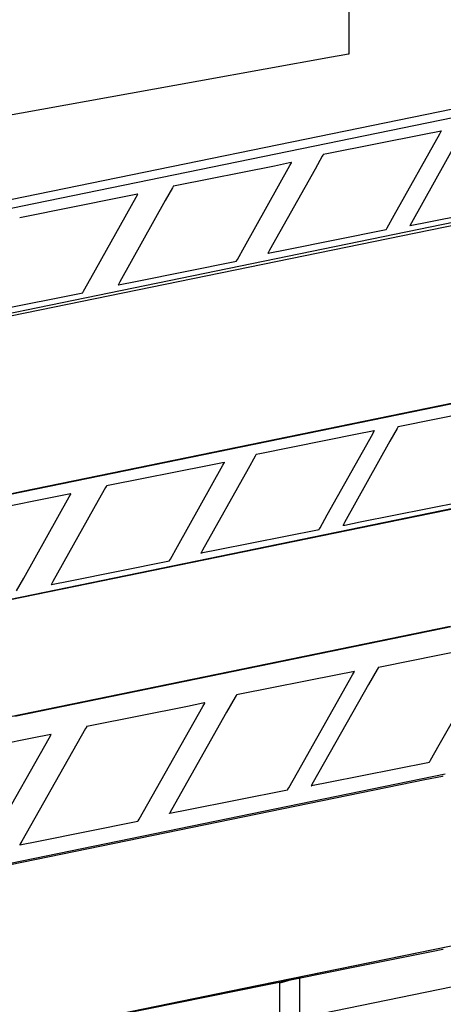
# Model space of a CAD drawing. Extents: x -3.57 to 3.57, y -2.08 to 2.06.
# Tile 143 of 219: x 0.04 to 0.19, y 0.66 to 1.02. Entities that reach past the tile are written whole.
import ezdxf

# ---------------------------------------------------------------- set-up
doc = ezdxf.new("R2010")
doc.units = 0

msp = doc.modelspace()

# ---------------------------------------------------------------- linework, layer by layer
at = {"layer": 'Layer 1', "color": 7, "linetype": 'CONTINUOUS'}
for p, q in [((0.156248, 1.048216), (0.156248, 1.005344)), ((0.466407, 1.040124), (0.02828, 0.950335)), ((0.156248, 1.005344), (0.156248, 1.003959)), ((0.15009, 1.002663), (0.102726, 0.994133)), ((0.154869, 1.003523), (0.15009, 1.002663)), ((0.155992, 1.003725), (0.154869, 1.003523)), ((0.15622, 1.003767), (0.155992, 1.003725)), ((0.156241, 1.00377), (0.15622, 1.003767)), ((0.156246, 1.003771), (0.156241, 1.00377)), ((0.156248, 1.003772), (0.156246, 1.003771)), ((0.156248, 1.003959), (0.156248, 1.003772)), ((0.156248, 1.003772), (0.156248, 1.003772)), ((0.156248, 1.003772), (0.156248, 1.003772)), ((0.156248, 1.003772), (0.156248, 1.003772)), ((0.156248, 1.003772), (0.156248, 1.003772)), ((0.156248, 1.003772), (0.156248, 1.003772)), ((0.156248, 1.003772), (0.156248, 1.003772)), ((0.156248, 1.003772), (0.156248, 1.003772)), ((0.156248, 1.003772), (0.156248, 1.003772)), ((0.156248, 1.003772), (0.156248, 1.003772)), ((0.102726, 0.994133), (-0.210776, 0.937677)), ((0.220588, 0.986663), (0.03983, 0.949584)), ((0.188588, 0.976209), (0.183144, 0.97512)), ((0.189137, 0.976319), (0.188588, 0.976209)), ((0.1887, 0.975288), (0.189267, 0.9763)), ((0.189266, 0.976345), (0.189137, 0.976319)), ((0.189292, 0.97635), (0.189266, 0.976345)), ((0.189267, 0.9763), (0.189295, 0.97635)), ((0.189294, 0.97635), (0.189292, 0.97635)), ((0.189295, 0.97635), (0.189294, 0.97635)), ((0.189295, 0.97635), (0.189295, 0.97635)), ((0.189295, 0.97635), (0.189295, 0.97635)), ((0.189295, 0.97635), (0.189295, 0.97635)), ((0.189295, 0.97635), (0.189295, 0.97635)), ((0.189295, 0.97635), (0.189295, 0.97635)), ((0.189295, 0.97635), (0.189295, 0.97635)), ((0.189295, 0.97635), (0.189295, 0.97635)), ((0.189295, 0.97635), (0.189295, 0.97635)), ((0.183144, 0.97512), (0.148381, 0.968168)), ((0.172477, 0.946323), (0.1887, 0.975288)), ((0.194861, 0.97263), (0.178638, 0.943665)), ((0.146776, 0.967324), (0.144236, 0.962787)), ((0.147032, 0.967781), (0.146776, 0.967324)), ((0.147093, 0.967889), (0.147032, 0.967781)), ((0.147105, 0.967911), (0.147093, 0.967889)), ((0.147106, 0.967913), (0.147105, 0.967911)), ((0.147107, 0.967913), (0.147106, 0.967913)), ((0.147106, 0.967913), (0.147106, 0.967913)), ((0.147106, 0.967913), (0.147106, 0.967913)), ((0.147106, 0.967913), (0.147106, 0.967913)), ((0.147106, 0.967913), (0.147106, 0.967913)), ((0.147106, 0.967913), (0.147106, 0.967913)), ((0.147106, 0.967913), (0.147106, 0.967913)), ((0.147106, 0.967913), (0.147106, 0.967913)), ((0.147106, 0.967913), (0.147106, 0.967913)), ((0.147167, 0.967926), (0.147107, 0.967913)), ((0.148381, 0.968168), (0.147167, 0.967926)), ((0.129707, 0.963872), (0.094944, 0.956917)), ((0.11904, 0.935071), (0.135263, 0.96404)), ((0.144236, 0.962787), (0.128016, 0.933818)), ((0.135151, 0.964961), (0.129707, 0.963872)), ((0.1357, 0.965071), (0.135151, 0.964961)), ((0.135263, 0.96404), (0.13583, 0.965052)), ((0.135829, 0.965096), (0.1357, 0.965071)), ((0.135855, 0.965102), (0.135829, 0.965096)), ((0.13583, 0.965052), (0.135858, 0.965102)), ((0.135857, 0.965102), (0.135855, 0.965102)), ((0.135858, 0.965102), (0.135857, 0.965102)), ((0.135858, 0.965102), (0.135858, 0.965102)), ((0.135858, 0.965102), (0.135858, 0.965102)), ((0.135858, 0.965102), (0.135858, 0.965102)), ((0.135858, 0.965102), (0.135858, 0.965102)), ((0.135858, 0.965102), (0.135858, 0.965102)), ((0.135858, 0.965102), (0.135858, 0.965102)), ((0.135858, 0.965102), (0.135858, 0.965102)), ((0.135858, 0.965102), (0.135858, 0.965102)), ((0.093339, 0.956072), (0.090799, 0.951536)), ((0.093595, 0.956529), (0.093339, 0.956072)), ((0.093656, 0.956637), (0.093595, 0.956529)), ((0.093668, 0.956659), (0.093656, 0.956637)), ((0.093669, 0.956661), (0.093668, 0.956659)), ((0.09367, 0.956661), (0.093669, 0.956661)), ((0.093669, 0.956661), (0.093669, 0.956661)), ((0.093669, 0.956661), (0.093669, 0.956661)), ((0.093669, 0.956661), (0.093669, 0.956661)), ((0.093669, 0.956661), (0.093669, 0.956661)), ((0.093669, 0.956661), (0.093669, 0.956661)), ((0.093669, 0.956661), (0.093669, 0.956661)), ((0.093669, 0.956661), (0.093669, 0.956661)), ((0.093669, 0.956661), (0.093669, 0.956661)), ((0.09373, 0.956674), (0.09367, 0.956661)), ((0.094944, 0.956917), (0.09373, 0.956674)), ((0.074864, 0.95262), (0.040102, 0.945668)), ((0.064198, 0.923823), (0.080421, 0.952788)), ((0.090799, 0.951536), (0.074579, 0.92257)), ((0.080308, 0.953709), (0.074864, 0.95262)), ((0.080857, 0.953819), (0.080308, 0.953709)), ((0.080421, 0.952788), (0.080987, 0.9538)), ((0.080986, 0.953845), (0.080857, 0.953819)), ((0.081012, 0.95385), (0.080986, 0.953845)), ((0.080987, 0.9538), (0.081016, 0.95385)), ((0.081015, 0.95385), (0.081012, 0.95385)), ((0.081016, 0.95385), (0.081015, 0.95385)), ((0.081016, 0.95385), (0.081016, 0.95385)), ((0.081016, 0.95385), (0.081016, 0.95385)), ((0.081016, 0.95385), (0.081016, 0.95385)), ((0.081016, 0.95385), (0.081016, 0.95385)), ((0.081016, 0.95385), (0.081016, 0.95385)), ((0.081016, 0.95385), (0.081016, 0.95385)), ((0.081016, 0.95385), (0.081016, 0.95385)), ((0.081016, 0.95385), (0.081016, 0.95385)), ((0.03983, 0.949584), (0.033518, 0.948289)), ((0.041286, 0.912602), (0.228669, 0.951039)), ((0.184196, 0.943833), (0.220232, 0.951039)), ((0.038827, 0.945413), (0.038826, 0.945413)), ((0.038888, 0.945426), (0.038827, 0.945413)), ((0.038827, 0.945413), (0.038827, 0.945413)), ((0.038827, 0.945413), (0.038827, 0.945413)), ((0.038827, 0.945413), (0.038827, 0.945413)), ((0.038827, 0.945413), (0.038827, 0.945413)), ((0.038827, 0.945413), (0.038827, 0.945413)), ((0.038827, 0.945413), (0.038827, 0.945413)), ((0.038827, 0.945413), (0.038827, 0.945413)), ((0.038827, 0.945413), (0.038827, 0.945413)), ((0.040102, 0.945668), (0.038888, 0.945426)), ((0.169937, 0.941786), (0.172477, 0.946323)), ((0.195277, 0.943069), (0.014519, 0.905994)), ((0.133573, 0.933987), (0.169606, 0.941197)), ((0.169606, 0.941197), (0.169607, 0.941198)), ((0.169606, 0.941197), (0.169606, 0.941197)), ((0.169606, 0.941197), (0.169606, 0.941197)), ((0.169606, 0.941197), (0.169606, 0.941197)), ((0.169606, 0.941197), (0.169606, 0.941197)), ((0.169606, 0.941197), (0.169606, 0.941197)), ((0.169607, 0.941198), (0.169608, 0.9412)), ((0.169608, 0.9412), (0.16962, 0.941221)), ((0.16962, 0.941221), (0.16968, 0.941329)), ((0.16968, 0.941329), (0.169937, 0.941786)), ((0.178114, 0.942729), (0.178043, 0.942602)), ((0.178043, 0.942602), (0.178043, 0.942602)), ((0.178043, 0.942602), (0.178043, 0.942602)), ((0.178043, 0.942602), (0.178043, 0.942602)), ((0.178043, 0.942602), (0.178043, 0.942602)), ((0.178043, 0.942602), (0.178043, 0.942602)), ((0.178043, 0.942602), (0.178043, 0.942602)), ((0.178043, 0.942602), (0.178043, 0.942602)), ((0.178043, 0.942602), (0.178043, 0.942602)), ((0.178043, 0.942602), (0.178043, 0.942602)), ((0.178043, 0.942602), (0.178044, 0.942602)), ((0.178044, 0.942602), (0.178044, 0.942603)), ((0.178044, 0.942603), (0.178047, 0.942603)), ((0.178047, 0.942603), (0.178073, 0.942608)), ((0.178073, 0.942608), (0.178202, 0.942634)), ((0.178638, 0.943665), (0.178114, 0.942729)), ((0.178202, 0.942634), (0.178751, 0.942744)), ((0.178751, 0.942744), (0.184196, 0.943833)), ((0.1165, 0.930535), (0.11904, 0.935071)), ((0.128016, 0.933818), (0.127492, 0.932882)), ((0.128129, 0.932898), (0.133573, 0.933987)), ((0.116243, 0.930077), (0.1165, 0.930535)), ((0.127492, 0.932882), (0.127421, 0.932756)), ((0.127421, 0.932756), (0.127421, 0.932756)), ((0.127421, 0.932756), (0.127421, 0.932756)), ((0.127421, 0.932756), (0.127421, 0.932756)), ((0.127421, 0.932756), (0.127421, 0.932756)), ((0.127421, 0.932756), (0.127421, 0.932756)), ((0.127421, 0.932756), (0.127421, 0.932756)), ((0.127421, 0.932756), (0.127421, 0.932756)), ((0.127421, 0.932756), (0.127421, 0.932756)), ((0.127421, 0.932756), (0.127421, 0.932756)), ((0.127421, 0.932756), (0.127421, 0.932756)), ((0.127421, 0.932756), (0.127422, 0.932756)), ((0.127422, 0.932756), (0.127425, 0.932757)), ((0.127425, 0.932757), (0.127451, 0.932762)), ((0.127451, 0.932762), (0.12758, 0.932788)), ((0.12758, 0.932788), (0.128129, 0.932898)), ((0.080136, 0.922738), (0.116169, 0.929945)), ((0.116169, 0.929945), (0.11617, 0.929946)), ((0.116169, 0.929945), (0.116169, 0.929945)), ((0.116169, 0.929945), (0.116169, 0.929945)), ((0.116169, 0.929945), (0.116169, 0.929945)), ((0.116169, 0.929945), (0.116169, 0.929945)), ((0.116169, 0.929945), (0.116169, 0.929945)), ((0.11617, 0.929946), (0.116171, 0.929948)), ((0.116171, 0.929948), (0.116183, 0.929969)), ((0.116183, 0.929969), (0.116243, 0.930077)), ((0.061657, 0.919286), (0.064198, 0.923823)), ((0.074055, 0.921634), (0.073984, 0.921508)), ((0.073984, 0.921508), (0.073984, 0.921508)), ((0.073984, 0.921508), (0.073984, 0.921508)), ((0.073984, 0.921508), (0.073984, 0.921508)), ((0.073984, 0.921508), (0.073984, 0.921508)), ((0.073984, 0.921508), (0.073984, 0.921508)), ((0.073984, 0.921508), (0.073984, 0.921508)), ((0.073984, 0.921508), (0.073984, 0.921508)), ((0.073984, 0.921508), (0.073984, 0.921508)), ((0.073984, 0.921508), (0.073984, 0.921508)), ((0.073984, 0.921508), (0.073984, 0.921508)), ((0.073984, 0.921508), (0.073985, 0.921508)), ((0.073985, 0.921508), (0.073988, 0.921509)), ((0.073988, 0.921509), (0.074014, 0.921514)), ((0.074014, 0.921514), (0.074143, 0.92154)), ((0.074579, 0.92257), (0.074055, 0.921634)), ((0.074143, 0.92154), (0.074692, 0.921649)), ((0.074692, 0.921649), (0.080136, 0.922738)), ((0.025293, 0.911487), (0.061327, 0.918697)), ((0.061327, 0.918698), (0.061328, 0.9187)), ((0.061327, 0.918697), (0.061327, 0.918698)), ((0.061327, 0.918697), (0.061327, 0.918697)), ((0.061327, 0.918697), (0.061327, 0.918697)), ((0.061327, 0.918697), (0.061327, 0.918697)), ((0.061327, 0.918697), (0.061327, 0.918697)), ((0.061327, 0.918697), (0.061327, 0.918697)), ((0.061328, 0.9187), (0.06134, 0.918721)), ((0.06134, 0.918721), (0.061401, 0.918829)), ((0.061401, 0.918829), (0.061657, 0.919286)), ((0.012976, 0.906794), (0.041286, 0.912602)), ((0.03988, 0.847913), (0.227264, 0.88635)), ((0.196683, 0.879789), (0.015925, 0.84271)), ((0.209861, 0.878089), (0.175102, 0.871137)), ((0.173753, 0.87075), (0.173497, 0.870292)), ((0.173813, 0.870857), (0.173753, 0.87075)), ((0.173825, 0.870879), (0.173813, 0.870857)), ((0.173826, 0.870881), (0.173825, 0.870879)), ((0.173827, 0.870882), (0.173826, 0.870881)), ((0.173888, 0.870894), (0.173827, 0.870882)), ((0.173827, 0.870882), (0.173827, 0.870882)), ((0.173827, 0.870882), (0.173827, 0.870882)), ((0.173827, 0.870882), (0.173827, 0.870882)), ((0.173827, 0.870882), (0.173827, 0.870882)), ((0.173827, 0.870882), (0.173827, 0.870882)), ((0.173827, 0.870882), (0.173827, 0.870882)), ((0.173827, 0.870882), (0.173827, 0.870882)), ((0.173827, 0.870882), (0.173827, 0.870882)), ((0.175102, 0.871137), (0.173888, 0.870894)), ((0.159238, 0.868246), (0.124476, 0.861294)), ((0.148572, 0.839449), (0.164795, 0.868414)), ((0.164682, 0.869335), (0.159238, 0.868246)), ((0.165231, 0.869445), (0.164682, 0.869335)), ((0.164795, 0.868414), (0.165361, 0.869426)), ((0.16536, 0.86947), (0.165231, 0.869445)), ((0.165387, 0.869476), (0.16536, 0.86947)), ((0.165361, 0.869426), (0.16539, 0.869476)), ((0.165389, 0.869476), (0.165387, 0.869476)), ((0.16539, 0.869476), (0.165389, 0.869476)), ((0.16539, 0.869476), (0.16539, 0.869476)), ((0.16539, 0.869476), (0.16539, 0.869476)), ((0.16539, 0.869476), (0.16539, 0.869476)), ((0.16539, 0.869476), (0.16539, 0.869476)), ((0.16539, 0.869476), (0.16539, 0.869476)), ((0.16539, 0.869476), (0.16539, 0.869476)), ((0.16539, 0.869476), (0.16539, 0.869476)), ((0.16539, 0.869476), (0.16539, 0.869476)), ((0.173497, 0.870292), (0.170956, 0.865756)), ((0.170956, 0.865756), (0.154733, 0.836791)), ((0.122871, 0.86045), (0.120331, 0.855914)), ((0.123127, 0.860907), (0.122871, 0.86045)), ((0.123187, 0.861015), (0.123127, 0.860907)), ((0.123199, 0.861037), (0.123187, 0.861015)), ((0.1232, 0.861039), (0.123199, 0.861037)), ((0.123201, 0.861039), (0.1232, 0.861039)), ((0.123262, 0.861052), (0.123201, 0.861039)), ((0.123201, 0.861039), (0.123201, 0.861039)), ((0.123201, 0.861039), (0.123201, 0.861039)), ((0.123201, 0.861039), (0.123201, 0.861039)), ((0.123201, 0.861039), (0.123201, 0.861039)), ((0.123201, 0.861039), (0.123201, 0.861039)), ((0.123201, 0.861039), (0.123201, 0.861039)), ((0.123201, 0.861039), (0.123201, 0.861039)), ((0.123201, 0.861039), (0.123201, 0.861039)), ((0.124476, 0.861294), (0.123262, 0.861052)), ((0.105801, 0.856998), (0.071039, 0.850046)), ((0.095135, 0.828197), (0.111358, 0.857166)), ((0.111245, 0.858087), (0.105801, 0.856998)), ((0.111794, 0.858197), (0.111245, 0.858087)), ((0.111358, 0.857166), (0.111924, 0.858178)), ((0.111923, 0.858222), (0.111794, 0.858197)), ((0.11195, 0.858228), (0.111923, 0.858222)), ((0.111924, 0.858178), (0.111953, 0.858228)), ((0.111952, 0.858228), (0.11195, 0.858228)), ((0.111953, 0.858228), (0.111952, 0.858228)), ((0.111953, 0.858228), (0.111953, 0.858228)), ((0.111953, 0.858228), (0.111953, 0.858228)), ((0.111953, 0.858228), (0.111953, 0.858228)), ((0.111953, 0.858228), (0.111953, 0.858228)), ((0.111953, 0.858228), (0.111953, 0.858228)), ((0.111953, 0.858228), (0.111953, 0.858228)), ((0.111953, 0.858228), (0.111953, 0.858228)), ((0.111953, 0.858228), (0.111953, 0.858228)), ((0.120331, 0.855914), (0.104111, 0.826948)), ((0.06969, 0.849659), (0.069434, 0.849202)), ((0.06975, 0.849767), (0.06969, 0.849659)), ((0.069762, 0.849789), (0.06975, 0.849767)), ((0.069763, 0.849791), (0.069762, 0.849789)), ((0.069764, 0.849791), (0.069763, 0.849791)), ((0.069825, 0.849804), (0.069764, 0.849791)), ((0.069764, 0.849791), (0.069764, 0.849791)), ((0.069764, 0.849791), (0.069764, 0.849791)), ((0.069764, 0.849791), (0.069764, 0.849791)), ((0.069764, 0.849791), (0.069764, 0.849791)), ((0.069764, 0.849791), (0.069764, 0.849791)), ((0.069764, 0.849791), (0.069764, 0.849791)), ((0.069764, 0.849791), (0.069764, 0.849791)), ((0.069764, 0.849791), (0.069764, 0.849791)), ((0.071039, 0.850046), (0.069825, 0.849804)), ((0.01157, 0.842105), (0.03988, 0.847913)), ((0.056403, 0.846835), (0.050959, 0.845746)), ((0.056952, 0.846945), (0.056403, 0.846835)), ((0.056515, 0.845914), (0.057082, 0.846926)), ((0.057081, 0.84697), (0.056952, 0.846945)), ((0.057107, 0.846976), (0.057081, 0.84697)), ((0.057082, 0.846926), (0.05711, 0.846976)), ((0.057109, 0.846976), (0.057107, 0.846976)), ((0.05711, 0.846976), (0.057109, 0.846976)), ((0.05711, 0.846976), (0.05711, 0.846976)), ((0.05711, 0.846976), (0.05711, 0.846976)), ((0.05711, 0.846976), (0.05711, 0.846976)), ((0.05711, 0.846976), (0.05711, 0.846976)), ((0.05711, 0.846976), (0.05711, 0.846976)), ((0.05711, 0.846976), (0.05711, 0.846976)), ((0.05711, 0.846976), (0.05711, 0.846976)), ((0.05711, 0.846976), (0.05711, 0.846976)), ((0.069434, 0.849202), (0.066894, 0.844665)), ((0.050959, 0.845746), (0.016196, 0.838794)), ((0.017384, 0.805728), (0.204764, 0.844165)), ((0.040292, 0.816949), (0.056515, 0.845914)), ((0.066894, 0.844665), (0.050674, 0.815696)), ((0.16029, 0.836959), (0.196327, 0.844165)), ((0.20249, 0.843411), (0.174183, 0.837604)), ((0.146031, 0.834912), (0.148572, 0.839449)), ((0.174183, 0.837604), (-0.006571, 0.800525)), ((0.154209, 0.835855), (0.154138, 0.835728)), ((0.154138, 0.835728), (0.154139, 0.835729)), ((0.154138, 0.835728), (0.154138, 0.835728)), ((0.154138, 0.835728), (0.154138, 0.835728)), ((0.154138, 0.835728), (0.154138, 0.835728)), ((0.154138, 0.835728), (0.154138, 0.835728)), ((0.154138, 0.835728), (0.154138, 0.835728)), ((0.154138, 0.835728), (0.154138, 0.835728)), ((0.154138, 0.835728), (0.154138, 0.835728)), ((0.154138, 0.835728), (0.154138, 0.835728)), ((0.154138, 0.835728), (0.154138, 0.835728)), ((0.154138, 0.835728), (0.154138, 0.835728)), ((0.154139, 0.835729), (0.154141, 0.835729)), ((0.154141, 0.835729), (0.154167, 0.835734)), ((0.154167, 0.835734), (0.154296, 0.83576)), ((0.154733, 0.836791), (0.154209, 0.835855)), ((0.154296, 0.83576), (0.154846, 0.83587)), ((0.154846, 0.83587), (0.16029, 0.836959)), ((0.109667, 0.827116), (0.145701, 0.834323)), ((0.145701, 0.834324), (0.145702, 0.834326)), ((0.145701, 0.834323), (0.145701, 0.834324)), ((0.145701, 0.834323), (0.145701, 0.834323)), ((0.145701, 0.834323), (0.145701, 0.834323)), ((0.145701, 0.834323), (0.145701, 0.834323)), ((0.145701, 0.834323), (0.145701, 0.834323)), ((0.145701, 0.834323), (0.145701, 0.834323)), ((0.145702, 0.834326), (0.145715, 0.834347)), ((0.145715, 0.834347), (0.145775, 0.834455)), ((0.145775, 0.834455), (0.146031, 0.834912)), ((0.092594, 0.823661), (0.095135, 0.828197)), ((0.103587, 0.826012), (0.103516, 0.825886)), ((0.103516, 0.825886), (0.103516, 0.825886)), ((0.103516, 0.825886), (0.103516, 0.825886)), ((0.103516, 0.825886), (0.103516, 0.825886)), ((0.103516, 0.825886), (0.103516, 0.825886)), ((0.103516, 0.825886), (0.103516, 0.825886)), ((0.103516, 0.825886), (0.103516, 0.825886)), ((0.103516, 0.825886), (0.103516, 0.825886)), ((0.103516, 0.825886), (0.103516, 0.825886)), ((0.103516, 0.825886), (0.103516, 0.825886)), ((0.103516, 0.825886), (0.103516, 0.825886)), ((0.103516, 0.825886), (0.103517, 0.825886)), ((0.103517, 0.825886), (0.103519, 0.825886)), ((0.103519, 0.825886), (0.103545, 0.825892)), ((0.103545, 0.825892), (0.103674, 0.825918)), ((0.104111, 0.826948), (0.103587, 0.826012)), ((0.103674, 0.825918), (0.104224, 0.826027)), ((0.104224, 0.826027), (0.109667, 0.827116)), ((0.05623, 0.815864), (0.092264, 0.823071)), ((0.092264, 0.823072), (0.092265, 0.823074)), ((0.092264, 0.823071), (0.092264, 0.823072)), ((0.092264, 0.823071), (0.092264, 0.823071)), ((0.092264, 0.823071), (0.092264, 0.823071)), ((0.092264, 0.823071), (0.092264, 0.823071)), ((0.092264, 0.823071), (0.092264, 0.823071)), ((0.092264, 0.823071), (0.092264, 0.823071)), ((0.092265, 0.823074), (0.092278, 0.823095)), ((0.092278, 0.823095), (0.092338, 0.823203)), ((0.092338, 0.823203), (0.092594, 0.823661)), ((0.037751, 0.812412), (0.040292, 0.816949)), ((0.05015, 0.81476), (0.050079, 0.814634)), ((0.050079, 0.814634), (0.050079, 0.814634)), ((0.050079, 0.814634), (0.050079, 0.814634)), ((0.050079, 0.814634), (0.050079, 0.814634)), ((0.050079, 0.814634), (0.050079, 0.814634)), ((0.050079, 0.814634), (0.050079, 0.814634)), ((0.050079, 0.814634), (0.050079, 0.814634)), ((0.050079, 0.814634), (0.050079, 0.814634)), ((0.050079, 0.814634), (0.050079, 0.814634)), ((0.050079, 0.814634), (0.050079, 0.814634)), ((0.050079, 0.814634), (0.050079, 0.814634)), ((0.050079, 0.814634), (0.05008, 0.814634)), ((0.05008, 0.814634), (0.050082, 0.814635)), ((0.050082, 0.814635), (0.050108, 0.81464)), ((0.050108, 0.81464), (0.050237, 0.814666)), ((0.050674, 0.815696), (0.05015, 0.81476)), ((0.050237, 0.814666), (0.050787, 0.814775)), ((0.050787, 0.814775), (0.05623, 0.815864)), ((0.037069, 0.767759), (0.224453, 0.806197)), ((0.192466, 0.799635), (0.011708, 0.762557)), ((0.202829, 0.792309), (0.16807, 0.785357)), ((0.18856, 0.757505), (0.208258, 0.792265)), ((0.157651, 0.783555), (0.152207, 0.782467)), ((0.157636, 0.782422), (0.158324, 0.783636)), ((0.1582, 0.783665), (0.157651, 0.783555)), ((0.158329, 0.783691), (0.1582, 0.783665)), ((0.158324, 0.783636), (0.158358, 0.783697)), ((0.158355, 0.783696), (0.158329, 0.783691)), ((0.158357, 0.783697), (0.158355, 0.783696)), ((0.158358, 0.783697), (0.158357, 0.783697)), ((0.158358, 0.783697), (0.158358, 0.783697)), ((0.158358, 0.783697), (0.158358, 0.783697)), ((0.158358, 0.783697), (0.158358, 0.783697)), ((0.158358, 0.783697), (0.158358, 0.783697)), ((0.158358, 0.783697), (0.158358, 0.783697)), ((0.158358, 0.783697), (0.158358, 0.783697)), ((0.158358, 0.783697), (0.158358, 0.783697)), ((0.158358, 0.783697), (0.158358, 0.783697)), ((0.166394, 0.784395), (0.16331, 0.778951)), ((0.166706, 0.784944), (0.166394, 0.784395)), ((0.166779, 0.785073), (0.166706, 0.784944)), ((0.166793, 0.785099), (0.166779, 0.785073)), ((0.166795, 0.785102), (0.166793, 0.785099)), ((0.166796, 0.785102), (0.166795, 0.785102)), ((0.166795, 0.785102), (0.166795, 0.785102)), ((0.166795, 0.785102), (0.166795, 0.785102)), ((0.166795, 0.785102), (0.166795, 0.785102)), ((0.166795, 0.785102), (0.166795, 0.785102)), ((0.166795, 0.785102), (0.166795, 0.785102)), ((0.166795, 0.785102), (0.166795, 0.785102)), ((0.166795, 0.785102), (0.166795, 0.785102)), ((0.166795, 0.785102), (0.166795, 0.785102)), ((0.166856, 0.785115), (0.166796, 0.785102)), ((0.16807, 0.785357), (0.166856, 0.785115)), ((0.152207, 0.782467), (0.117444, 0.775515)), ((0.137938, 0.747659), (0.157636, 0.782422)), ((0.16331, 0.778951), (0.143612, 0.744192)), ((0.104199, 0.77117), (0.104887, 0.772384)), ((0.104763, 0.772413), (0.104214, 0.772303)), ((0.104892, 0.772439), (0.104763, 0.772413)), ((0.104887, 0.772384), (0.104921, 0.772445)), ((0.104918, 0.772444), (0.104892, 0.772439)), ((0.10492, 0.772445), (0.104918, 0.772444)), ((0.104921, 0.772445), (0.10492, 0.772445)), ((0.104921, 0.772445), (0.104921, 0.772445)), ((0.104921, 0.772445), (0.104921, 0.772445)), ((0.104921, 0.772445), (0.104921, 0.772445)), ((0.104921, 0.772445), (0.104921, 0.772445)), ((0.104921, 0.772445), (0.104921, 0.772445)), ((0.104921, 0.772445), (0.104921, 0.772445)), ((0.104921, 0.772445), (0.104921, 0.772445)), ((0.104921, 0.772445), (0.104921, 0.772445)), ((0.115768, 0.774552), (0.112684, 0.769109)), ((0.11608, 0.775102), (0.115768, 0.774552)), ((0.116153, 0.77523), (0.11608, 0.775102)), ((0.116167, 0.775257), (0.116153, 0.77523)), ((0.116169, 0.775259), (0.116167, 0.775257)), ((0.11617, 0.77526), (0.116169, 0.77526)), ((0.116169, 0.77526), (0.116169, 0.77526)), ((0.116169, 0.77526), (0.116169, 0.77526)), ((0.116169, 0.77526), (0.116169, 0.77526)), ((0.116169, 0.77526), (0.116169, 0.77526)), ((0.116169, 0.77526), (0.116169, 0.77526)), ((0.116169, 0.77526), (0.116169, 0.77526)), ((0.116169, 0.77526), (0.116169, 0.77526)), ((0.116169, 0.77526), (0.116169, 0.775259)), ((0.11623, 0.775272), (0.11617, 0.77526)), ((0.117444, 0.775515), (0.11623, 0.775272)), ((0.09877, 0.771215), (0.064007, 0.764263)), ((0.084501, 0.736411), (0.104199, 0.77117)), ((0.112684, 0.769109), (0.092986, 0.73435)), ((0.104214, 0.772303), (0.09877, 0.771215)), ((0.062331, 0.7633), (0.059247, 0.757857)), ((0.062643, 0.76385), (0.062331, 0.7633)), ((0.062716, 0.763978), (0.062643, 0.76385)), ((0.06273, 0.764005), (0.062716, 0.763978)), ((0.062732, 0.764007), (0.06273, 0.764005)), ((0.062733, 0.764008), (0.062732, 0.764008)), ((0.062732, 0.764008), (0.062732, 0.764008)), ((0.062732, 0.764008), (0.062732, 0.764008)), ((0.062732, 0.764008), (0.062732, 0.764008)), ((0.062732, 0.764008), (0.062732, 0.764008)), ((0.062732, 0.764008), (0.062732, 0.764008)), ((0.062732, 0.764008), (0.062732, 0.764008)), ((0.062732, 0.764008), (0.062732, 0.764008)), ((0.062732, 0.764008), (0.062732, 0.764007)), ((0.062793, 0.76402), (0.062733, 0.764008)), ((0.064007, 0.764263), (0.062793, 0.76402)), ((0.043927, 0.759967), (0.009165, 0.753015)), ((0.029659, 0.725163), (0.049356, 0.759922)), ((0.049371, 0.761055), (0.043927, 0.759967)), ((0.049356, 0.759922), (0.050044, 0.761136)), ((0.04992, 0.761165), (0.049371, 0.761055)), ((0.050049, 0.761191), (0.04992, 0.761165)), ((0.050044, 0.761136), (0.050079, 0.761197)), ((0.050075, 0.761196), (0.050049, 0.761191)), ((0.050078, 0.761197), (0.050075, 0.761196)), ((0.050079, 0.761197), (0.050078, 0.761197)), ((0.050079, 0.761197), (0.050079, 0.761197)), ((0.050079, 0.761197), (0.050079, 0.761197)), ((0.050079, 0.761197), (0.050079, 0.761197)), ((0.050079, 0.761197), (0.050079, 0.761197)), ((0.050079, 0.761197), (0.050079, 0.761197)), ((0.050079, 0.761197), (0.050079, 0.761197)), ((0.050079, 0.761197), (0.050079, 0.761197)), ((0.050079, 0.761197), (0.050079, 0.761197)), ((0.059247, 0.757857), (0.039549, 0.723098)), ((0.185476, 0.752062), (0.18856, 0.757505)), ((0.149041, 0.744148), (0.185075, 0.751354)), ((0.185075, 0.751355), (0.185077, 0.751358)), ((0.185075, 0.751354), (0.185075, 0.751355)), ((0.185075, 0.751355), (0.185075, 0.751355)), ((0.185075, 0.751354), (0.185075, 0.751354)), ((0.185075, 0.751354), (0.185075, 0.751354)), ((0.185075, 0.751354), (0.185075, 0.751354)), ((0.185075, 0.751354), (0.185075, 0.751354)), ((0.185077, 0.751358), (0.185091, 0.751384)), ((0.185091, 0.751384), (0.185165, 0.751513)), ((0.185165, 0.751513), (0.185476, 0.752062)), ((0.003321, 0.708696), (0.190701, 0.747134)), ((0.005017, 0.708593), (0.183455, 0.745094)), ((0.134854, 0.742215), (0.137938, 0.747659)), ((0.183455, 0.745094), (0.189687, 0.746369)), ((0.189687, 0.746369), (0.189998, 0.746433)), ((0.189998, 0.746433), (0.19, 0.746433)), ((0.098416, 0.734305), (0.134453, 0.741508)), ((0.134453, 0.741509), (0.134455, 0.741511)), ((0.134453, 0.741508), (0.134453, 0.741509)), ((0.134453, 0.741508), (0.134453, 0.741508)), ((0.134453, 0.741508), (0.134453, 0.741508)), ((0.134453, 0.741508), (0.134453, 0.741508)), ((0.134453, 0.741508), (0.134453, 0.741508)), ((0.134453, 0.741508), (0.134453, 0.741508)), ((0.134455, 0.741511), (0.134469, 0.741537)), ((0.134469, 0.741537), (0.134542, 0.741666)), ((0.134542, 0.741666), (0.134854, 0.742215)), ((0.142976, 0.743069), (0.14289, 0.742917)), ((0.14289, 0.742917), (0.14289, 0.742917)), ((0.14289, 0.742917), (0.14289, 0.742917)), ((0.14289, 0.742917), (0.14289, 0.742917)), ((0.14289, 0.742917), (0.14289, 0.742917)), ((0.14289, 0.742917), (0.14289, 0.742917)), ((0.14289, 0.742917), (0.14289, 0.742917)), ((0.14289, 0.742917), (0.14289, 0.742917)), ((0.14289, 0.742917), (0.14289, 0.742917)), ((0.14289, 0.742917), (0.14289, 0.742917)), ((0.14289, 0.742917), (0.14289, 0.742917)), ((0.14289, 0.742917), (0.142891, 0.742917)), ((0.142891, 0.742917), (0.142893, 0.742918)), ((0.142893, 0.742918), (0.142919, 0.742923)), ((0.142919, 0.742923), (0.143048, 0.742949)), ((0.143612, 0.744192), (0.142976, 0.743069)), ((0.143048, 0.742949), (0.143598, 0.743059)), ((0.143598, 0.743059), (0.149041, 0.744148)), ((0.081417, 0.730967), (0.084501, 0.736411)), ((0.092986, 0.73435), (0.09235, 0.733227)), ((0.092972, 0.733216), (0.098416, 0.734305)), ((0.044979, 0.723053), (0.081016, 0.73026)), ((0.081016, 0.730261), (0.081018, 0.730263)), ((0.081016, 0.73026), (0.081016, 0.730261)), ((0.081016, 0.73026), (0.081016, 0.73026)), ((0.081016, 0.73026), (0.081016, 0.73026)), ((0.081016, 0.73026), (0.081016, 0.73026)), ((0.081016, 0.73026), (0.081016, 0.73026)), ((0.081016, 0.73026), (0.081016, 0.73026)), ((0.081018, 0.730263), (0.081032, 0.730289)), ((0.081032, 0.730289), (0.081105, 0.730418)), ((0.081105, 0.730418), (0.081417, 0.730967)), ((0.09235, 0.733227), (0.092264, 0.733075)), ((0.092264, 0.733075), (0.092264, 0.733075)), ((0.092264, 0.733075), (0.092264, 0.733075)), ((0.092264, 0.733075), (0.092264, 0.733075)), ((0.092264, 0.733075), (0.092264, 0.733075)), ((0.092264, 0.733075), (0.092264, 0.733075)), ((0.092264, 0.733075), (0.092264, 0.733075)), ((0.092264, 0.733075), (0.092264, 0.733075)), ((0.092264, 0.733075), (0.092264, 0.733075)), ((0.092264, 0.733075), (0.092264, 0.733075)), ((0.092264, 0.733075), (0.092264, 0.733075)), ((0.092264, 0.733075), (0.092265, 0.733075)), ((0.092265, 0.733075), (0.092267, 0.733075)), ((0.092267, 0.733075), (0.092293, 0.733081)), ((0.092293, 0.733081), (0.092422, 0.733106)), ((0.092422, 0.733106), (0.092972, 0.733216)), ((0.364528, 0.720678), (0.026363, 0.651751)), ((0.364528, 0.720678), (0.026363, 0.651751)), ((0.038913, 0.721975), (0.038827, 0.721823)), ((0.038827, 0.721823), (0.038827, 0.721823)), ((0.038827, 0.721823), (0.038827, 0.721823)), ((0.038827, 0.721823), (0.038827, 0.721823)), ((0.038827, 0.721823), (0.038827, 0.721823)), ((0.038827, 0.721823), (0.038827, 0.721823)), ((0.038827, 0.721823), (0.038827, 0.721823)), ((0.038827, 0.721823), (0.038827, 0.721823)), ((0.038827, 0.721823), (0.038827, 0.721823)), ((0.038827, 0.721823), (0.038827, 0.721823)), ((0.038827, 0.721823), (0.038827, 0.721823)), ((0.038827, 0.721823), (0.038828, 0.721823)), ((0.038828, 0.721823), (0.03883, 0.721823)), ((0.03883, 0.721823), (0.038856, 0.721829)), ((0.038856, 0.721829), (0.038985, 0.721855)), ((0.039549, 0.723098), (0.038913, 0.721975)), ((0.038985, 0.721855), (0.039535, 0.721964)), ((0.039535, 0.721964), (0.044979, 0.723053)), ((0.044786, 0.641017), (0.354768, 0.7042)), ((0.189983, 0.684556), (0.189849, 0.684529)), ((0.189996, 0.684558), (0.189983, 0.684556)), ((0.189999, 0.684559), (0.189996, 0.684558)), ((0.19, 0.684559), (0.189999, 0.684559)), ((0.186367, 0.683828), (0.15842, 0.678202)), ((0.189187, 0.684395), (0.186367, 0.683828)), ((0.189849, 0.684529), (0.189187, 0.684395)), ((0.15842, 0.678202), (-0.026559, 0.640965)), ((0.132663, 0.672913), (0.138669, 0.674713)), ((0.138669, 0.674713), (0.138669, 0.674713)), ((0.138669, 0.674713), (0.138669, 0.674713)), ((0.138669, 0.674713), (0.138669, 0.674713)), ((0.138669, 0.674713), (0.138669, 0.674712)), ((0.138669, 0.674712), (0.138669, 0.674711)), ((0.138669, 0.674711), (0.138669, 0.674706)), ((0.138669, 0.674706), (0.138669, 0.674686)), ((0.138669, 0.674686), (0.138669, 0.674472)), ((0.138669, 0.674472), (0.138669, 0.673414)), ((0.131638, 0.672606), (0.131643, 0.672608)), ((0.131638, 0.671359), (0.131638, 0.672606)), ((0.131638, 0.672606), (0.131638, 0.672606)), ((0.131638, 0.672606), (0.131638, 0.672606)), ((0.131638, 0.672606), (0.131638, 0.672606)), ((0.131638, 0.672606), (0.131638, 0.672606)), ((0.131638, 0.672606), (0.131638, 0.672606)), ((0.131638, 0.672606), (0.131638, 0.672606)), ((0.131638, 0.672606), (0.131638, 0.672606)), ((0.131638, 0.672606), (0.131638, 0.672606)), ((0.131638, 0.672606), (0.131638, 0.672606)), ((0.131638, 0.672606), (0.131638, 0.672606)), ((0.131638, 0.672606), (0.131638, 0.672606)), ((0.131638, 0.672606), (0.131638, 0.672606)), ((0.131638, 0.662131), (0.131638, 0.671359)), ((0.131643, 0.672608), (0.131664, 0.672614)), ((0.131664, 0.672614), (0.131756, 0.672642)), ((0.131756, 0.672642), (0.132663, 0.672913)), ((0.138669, 0.673414), (0.138669, 0.668911)), ((0.138669, 0.668911), (0.138669, 0.624272))]:
    msp.add_line(p, q, dxfattribs=at)
at = {"layer": 'Layer 1', "color": 8, "linetype": 'CONTINUOUS'}
for p, q in [((0.382746, 0.724391), (0.118779, 0.670588)), ((0.118779, 0.670588), (0.003288, 0.647048))]:
    msp.add_line(p, q, dxfattribs=at)

doc.saveas('drawing.dxf')
